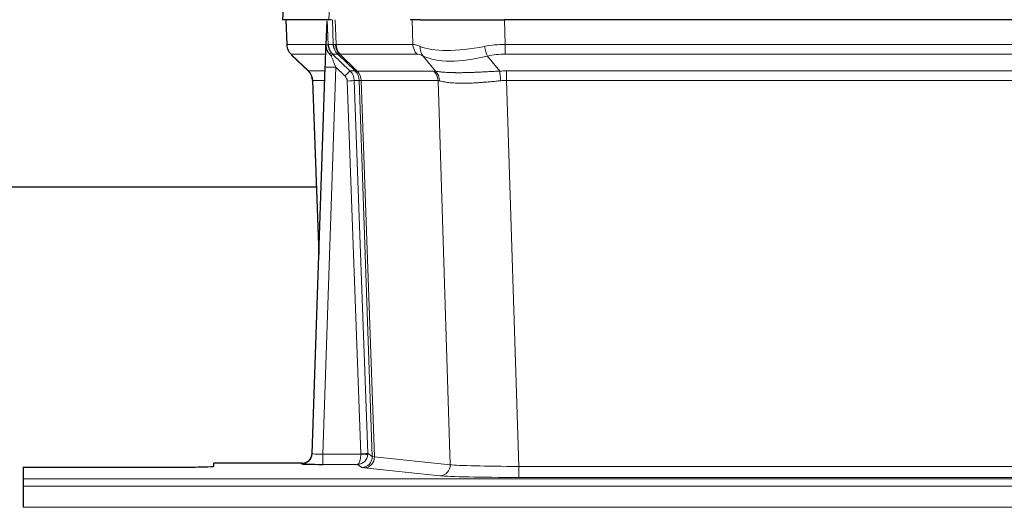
# Model space of a CAD drawing. Header units: inches. Extents: x 0 to 29700, y -16 to 21000.
# Tile 146 of 235: x 6698 to 6977, y 16948 to 17086. Entities that reach past the tile are written whole.
import ezdxf

# ---------------------------------------------------------------- set-up
doc = ezdxf.new("R2010")
doc.units = ezdxf.units.IN
doc.layers.add('1', color=7, linetype='Continuous', true_color=0xffffff)

msp = doc.modelspace()

# ---------------------------------------------------------------- linework, layer by layer
at = {"layer": '1', "color": 2, "linetype": 'Continuous', "lineweight": 25}
for p, q in [((6773.109, 17093.161), (6772.728, 17086.002)), ((6785.863, 17086.002), (6772.745, 17086.002)), ((6773.669, 17086.002), (6773.918, 17078.992)), ((6786.647, 17086.002), (6785.863, 17086.002)), ((6811.797, 17086.002), (6808.902, 17086.002)), ((6811.797, 17086.002), (6835.655, 17086.002)), ((7050.879, 17086.002), (6835.655, 17086.002)), ((6785.283, 17085.571), (6785.056, 17078.841)), ((6785.056, 17078.841), (6785.054, 17078.791)), ((6775.33, 17075.987), (6780.119, 17071.429)), ((6786.915, 17076.27), (6791.842, 17071.52)), ((6781.158, 16963.147), (6784.846, 17072.524)), ((6781.279, 17068.773), (6783.058, 17019.499)), ((6782.354, 17038.623), (6614.115, 17038.623)), ((6781.15, 16963.013), (6781.158, 16963.147)), ((6778.17, 16960.381), (6753.267, 16960.381)), ((6753.267, 16959.563), (6753.267, 16960.381)), ((6699.267, 16959.301), (6699.267, 16956.027)), ((6699.267, 16959.301), (6743.267, 16959.301)), ((6699.267, 16956.027), (6699.267, 16953.958)), ((6699.267, 16953.958), (6699.267, 16947.932))]:
    msp.add_line(p, q, dxfattribs=at)
at = {"layer": '1', "color": 110, "linetype": 'Continuous', "lineweight": 13}
for p, q in [((6773.125, 17093.159), (6772.745, 17086.002)), ((6785.863, 17086.002), (6786.236, 17093.159)), ((6773.686, 17086.002), (6773.933, 17079.008)), ((6787.132, 17079.008), (6786.889, 17086.002)), ((6787.674, 17086.002), (6787.917, 17079.008)), ((6809.664, 17079.008), (6809.473, 17086.002)), ((6835.655, 17086.002), (6835.846, 17079.008)), ((6773.933, 17079.008), (6785.061, 17079.008)), ((6785.67, 17079.008), (6787.132, 17079.008)), ((6787.917, 17079.008), (6809.664, 17079.008)), ((6835.846, 17076.27), (6835.846, 17079.008)), ((6835.846, 17079.008), (7050.688, 17079.008)), ((6784.971, 17076.27), (6775.152, 17076.27)), ((6775.247, 17076.078), (6780.06, 17071.497)), ((6788.35, 17076.27), (6786.915, 17076.27)), ((6793.279, 17071.514), (6788.388, 17076.258)), ((6788.933, 17076.258), (6793.879, 17071.462)), ((6810.847, 17076.27), (6789.1, 17076.27)), ((6816.117, 17071.394), (6812.623, 17075.712)), ((6830.822, 17075.712), (6834.275, 17071.443)), ((7050.688, 17076.27), (6835.846, 17076.27)), ((6787.844, 17072.527), (6784.15, 16962.986)), ((6790.454, 17070.012), (6787.844, 17072.527)), ((6780.073, 17071.52), (6784.812, 17071.52)), ((6791.842, 17071.52), (6793.254, 17071.52)), ((6793.879, 17071.462), (6815.614, 17071.462)), ((6836.188, 17068.782), (6836.188, 17071.52)), ((6836.188, 17071.52), (7050.346, 17071.52)), ((6784.72, 17068.785), (6781.291, 17068.785)), ((6781.291, 17068.785), (6783.064, 17019.672)), ((6794.956, 16963.082), (6791.065, 17068.644)), ((6793.063, 17068.785), (6796.954, 16963.223)), ((6794.472, 17068.785), (6793.063, 17068.785)), ((6798.183, 16962.326), (6794.472, 17068.785)), ((6795.055, 17068.741), (6798.768, 16962.212)), ((6816.796, 17068.741), (6795.061, 17068.741)), ((6820.253, 16959.965), (6816.796, 17068.741)), ((6836.188, 17068.782), (6839.662, 16959.496)), ((7050.346, 17068.782), (6836.188, 17068.782)), ((6784.15, 16962.986), (6794.955, 16962.986)), ((6784.15, 16962.986), (6784.15, 16960.092)), ((6796.954, 16963.223), (6798.183, 16962.326)), ((6778.159, 16960.249), (6778.17, 16960.381)), ((6784.15, 16960.092), (6793.992, 16960.092)), ((6795.186, 16959.22), (6793.992, 16960.092)), ((6798.768, 16962.212), (6820.253, 16959.965)), ((6817.345, 16956.848), (6795.86, 16959.095)), ((6839.662, 16959.496), (6839.662, 16956.392)), ((6839.662, 16959.496), (7046.872, 16959.496)), ((6699.267, 16956.027), (7187.267, 16956.027)), ((7046.872, 16956.392), (6839.662, 16956.392)), ((6699.267, 16953.958), (7187.267, 16953.958)), ((6699.267, 16947.932), (7187.267, 16947.932))]:
    msp.add_line(p, q, dxfattribs=at)
for centre, major_axis, ratio, start_param, end_param in [((6777.929, 17079.148), (0, 4), 0.9993908, 1.6057029, 2.3736478), ((6783.673, 17078.938), (-1.999, -0.077), 0.1036431, 2.3309857, 3.1065184), ((6791.127, 17079.148), (0, 4), 0.9993908, 1.6057029, 2.3736478), ((6814.927, 17056.147), (-27.808, 22.856), 0.0163197, 6.2307106, 6.2626907), ((6791.165, 17079.136), (1.703, 3.619), 0.9971774, 2.0444506, 2.8128075), ((6813.776, 17089.237), (26.658, 10.191), 0.0473724, 3.1922144, 3.3375655), ((6814.926, 17056.148), (-27.661, 22.629), 0.1172123, 6.141519, 6.1734993), ((6791.63, 17079.136), (-0.603, 3.954), 0.9772749, 1.4578558, 2.2262127), ((6791.796, 17079.148), (0, 4), 0.9702957, 1.6057029, 2.3736478), ((6813.543, 17079.148), (0, 4), 0.9702957, 1.6057029, 2.3736478), ((6836.496, 17056.148), (-27.492, 22.639), 0.1155218, 5.9182109, 6.1390417), ((6815.32, 17078.589), (1.736, 3.604), 0.8689501, 2.008197, 2.795133), ((6835.593, 17089.237), (26.677, 8.186), 0.3267204, 3.5164364, 4.4002733), ((6836.496, 17056.148), (-26.983, 1.545), 0.8452785, 4.7847941, 5.0056249), ((6830.822, 17078.589), (-0.881, 3.902), 0.2224052, 1.5615969, 2.3485329), ((6798.967, 17053.27), (-23.826, 22.997), 0.016839, 6.265741, 6.3949638), ((6784.94, 17075.486), (-1.583, -1.222), 0.0276319, 2.3426468, 3.1139303), ((6785.527, 17074.831), (-1.388, -1.44), 0.0242285, 2.3413968, 3.1173399), ((6787.844, 17072.597), (-1.856, 4.567), 0.0053314, 0.7881854, 1.5839148), ((6789.692, 17079.148), (-3.533, 1.889), 0.9978057, 1.1483016, 1.2948019), ((6812.149, 17053.27), (-23.81, 22.996), 0.0168487, 6.233762, 6.2657424), ((6813.776, 17089.237), (25.449, 12.923), 0.0600246, 3.1865743, 3.3319254), ((6812.23, 17053.27), (-23.636, 22.829), 0.1185164, 6.1610867, 6.1930669), ((6833.799, 17053.27), (-23.46, 22.829), 0.1194803, 5.9401815, 6.1610123), ((6835.593, 17089.237), (25.873, 10.634), 0.4068526, 3.4799804, 4.3638173), ((6836.496, 17053.27), (-16.721, 16.271), 0.9721633, 5.498263, 5.7190939), ((6787.844, 17072.423), (2.998, -0.101), 0.0348797, 1.5719726, 3.1427689), ((6804.941, 17047.503), (-24.879, 24.014), 0.016827, 6.2657537, 6.3097783), ((6777.296, 17068.643), (0, -4), 0.9993908, 1.606401, 2.3736478), ((6790.454, 17070.082), (-1.388, -1.44), 0.0242285, 1.5456675, 3.1173399), ((6789.065, 17068.573), (-1.703, 1.052), 0.998638, 3.7311374, 4.4983842), ((6789.065, 17068.643), (-2.83, 2.828), 0.9993905, 3.9625957, 4.7298424), ((6790.477, 17068.643), (0, -4), 0.9993908, 1.606401, 2.3736478), ((6818.091, 17047.503), (-24.848, 24.014), 0.016851, 6.2432974, 6.2657508), ((6790.502, 17068.637), (-1.442, -3.731), 0.998056, 1.9750302, 2.7420583), ((6791.177, 17068.584), (-0.019, -4), 0.9702844, 1.6145674, 2.378208), ((6791.183, 17068.584), (0, -4), 0.9702957, 1.6100662, 2.3736478), ((6812.918, 17068.584), (0, -4), 0.9702957, 1.6100662, 2.3736478), ((6839.679, 17047.353), (-24.592, 23.931), 0.1189226, 6.0865623, 6.1615802), ((6813.421, 17068.517), (-0.926, -3.891), 0.9457602, 1.8333412, 2.5978993), ((6836.978, 17047.52), (-17.528, 16.98), 0.9676454, 5.4983426, 5.5781901), ((6834.275, 17068.566), (0.32, -3.987), 0.0824896, 1.6016287, 2.3703401), ((6791.065, 17068.714), (-1.999, -0.074), 0.0348758, 1.5695108, 3.106687), ((6815.314, 17044.626), (-20.849, 24.157), 0.0182437, 6.2485252, 6.2709785), ((6836.983, 17044.475), (-20.559, 24.143), 0.1188179, 6.1116391, 6.1866571), ((6836.978, 17044.642), (-2.819, 24.028), 0.8253155, 6.1813941, 6.2612416), ((6778.159, 16963.248), (-2.991, 0.235), 0.9996552, 1.6492063, 3.1415821), ((6784.163, 16963.248), (3.005, 0.103), 0.0869619, 3.134501, 4.7052973), ((6793.992, 16963.091), (0.028, 3), 0.3214645, 3.1707908, 4.6805006), ((6793.992, 16963.091), (0.98, 2.84), 0.9849493, 3.4786225, 4.9883323), ((6793.957, 16963.047), (-0.605, 0.798), 0.9977274, 4.0036243, 4.0993898), ((6794.955, 16963.056), (1.997, -0.118), 0.0348391, 4.7144422, 6.2458161), ((6794.956, 16963.152), (1.999, 0.074), 0.0348758, 4.7111034, 6.2482796), ((6793.957, 16963.117), (-0.383, 2.976), 0.9995816, 4.5240463, 4.6198118), ((6795.186, 16962.219), (-1.769, -2.423), 0.9990158, 0.6312732, 2.2367485), ((6795.86, 16962.094), (-0.312, -2.984), 0.969741, 0.1074293, 1.71115), ((6818.185, 16962.24), (-20.016, 0.105), 0.0266879, 0.0359631, 0.2452873), ((6818.185, 16959.241), (-23.014, 0), 0.0261612, 0.0358052, 0.2451294), ((6817.345, 16959.847), (-0.312, -2.984), 0.969741, 0.1074293, 1.71115), ((6839.668, 16959.994), (-20.013, 0.095), 0.0248544, 0.2452138, 1.5705958), ((6839.668, 16956.995), (23.012, 0), 0.0261647, 3.3867297, 4.7121117)]:
    msp.add_ellipse(centre, major_axis=major_axis, ratio=ratio, start_param=start_param, end_param=end_param, dxfattribs=at)
at = {"layer": '1', "color": 2, "linetype": 'Continuous', "lineweight": 25}
for centre, major_axis, ratio, start_param, end_param in [((6784.846, 17072.698), (0.227, 6.726), 0.0008736, 4.686473, 5.8457525), ((6777.283, 17068.62), (3.886, 0.947), 0.998973, 6.0801535, 6.8477658), ((6802.164, 17044.626), (-20.882, 24.158), 0.0154016, 6.2674704, 6.311495), ((6778.17, 16963.385), (0.15, 3), 0.998739, 3.1914798, 4.7286497), ((6784.163, 16960.249), (6.003, 0), 0.0262109, 3.1395311, 4.7103274), ((6743.267, 16959.563), (-10, 0), 0.0261859, 1.5707963, 3.1415927)]:
    msp.add_ellipse(centre, major_axis=major_axis, ratio=ratio, start_param=start_param, end_param=end_param, dxfattribs=at)
msp.add_open_spline([(6785.283, 17085.571), (6785.32, 17085.575), (6785.378, 17085.582), (6785.403, 17085.59), (6785.406, 17085.594)], degree=3, dxfattribs=at)
at = {"layer": '1', "color": 110, "linetype": 'Continuous', "lineweight": 13}
for points, knots in [([(6785.406, 17085.594), (6785.412, 17085.458), (6785.418, 17085.323), (6785.43, 17085.051), (6785.435, 17084.915), (6785.452, 17084.507), (6785.464, 17084.234), (6785.486, 17083.687), (6785.497, 17083.413), (6785.519, 17082.864), (6785.53, 17082.59), (6785.552, 17082.04), (6785.563, 17081.765), (6785.584, 17081.214), (6785.595, 17080.939), (6785.628, 17080.112), (6785.649, 17079.56), (6785.67, 17079.008)], [0, 0, 0, 0, 0.0625, 0.0625, 0.125, 0.125, 0.25, 0.25, 0.375, 0.375, 0.5, 0.5, 0.625, 0.625, 0.75, 0.75, 1, 1, 1, 1]), ([(6816.117, 17071.394), (6816.262, 17071.374), (6816.426, 17071.351), (6816.791, 17071.305), (6816.992, 17071.281), (6817.266, 17071.251), (6817.322, 17071.245), (6817.436, 17071.233), (6817.495, 17071.227), (6817.672, 17071.209), (6817.795, 17071.197), (6818.175, 17071.164), (6818.444, 17071.142), (6819.014, 17071.103), (6819.316, 17071.085), (6819.95, 17071.053), (6820.283, 17071.04), (6820.808, 17071.024), (6820.987, 17071.019), (6821.262, 17071.013), (6821.354, 17071.011), (6821.495, 17071.009), (6821.542, 17071.008), (6821.637, 17071.006), (6822.064, 17071), (6822.505, 17070.998), (6823.312, 17071), (6824.141, 17071.008), (6825.013, 17071.028), (6825.907, 17071.053), (6826.365, 17071.068), (6826.952, 17071.091), (6827.07, 17071.095), (6827.308, 17071.105), (6827.427, 17071.11), (6827.786, 17071.125), (6828.027, 17071.135), (6828.752, 17071.168), (6829.24, 17071.192), (6830.224, 17071.241), (6830.72, 17071.267), (6831.721, 17071.319), (6832.226, 17071.345), (6833.244, 17071.396), (6833.757, 17071.42), (6834.275, 17071.443)], [0, 0, 0, 0, 0.0625, 0.0625, 0.125, 0.125, 0.140625, 0.140625, 0.15625, 0.15625, 0.1875, 0.1875, 0.25, 0.25, 0.3125, 0.3125, 0.375, 0.375, 0.40625, 0.40625, 0.421875, 0.421875, 0.4296875, 0.4296875, 0.4375, 0.5, 0.5, 0.5625, 0.625, 0.625, 0.6875, 0.6875, 0.703125, 0.703125, 0.71875, 0.71875, 0.75, 0.75, 0.8125, 0.8125, 0.875, 0.875, 0.9375, 0.9375, 1, 1, 1, 1]), ([(6795.055, 17068.741), (6794.904, 17068.741), (6794.782, 17068.743), (6794.595, 17068.757), (6794.529, 17068.767), (6794.493, 17068.781)], [0, 0, 0, 0, 0.5, 0.5, 1, 1, 1, 1]), ([(6834.594, 17068.715), (6834.105, 17068.671), (6833.621, 17068.626), (6832.662, 17068.537), (6832.186, 17068.493), (6831.244, 17068.407), (6830.777, 17068.366), (6829.852, 17068.288), (6829.394, 17068.252), (6828.712, 17068.202), (6828.486, 17068.186), (6828.148, 17068.163), (6828.036, 17068.156), (6827.813, 17068.142), (6827.702, 17068.135), (6827.151, 17068.102), (6826.719, 17068.08), (6825.876, 17068.043), (6825.052, 17068.015), (6824.266, 17068.005), (6823.499, 17068.003), (6823.126, 17068.007), (6822.716, 17068.017), (6822.671, 17068.018), (6822.581, 17068.02), (6822.536, 17068.021), (6822.401, 17068.025), (6822.135, 17068.034), (6821.878, 17068.045), (6821.373, 17068.071), (6821.051, 17068.092), (6820.434, 17068.142), (6820.14, 17068.17), (6819.579, 17068.234), (6819.313, 17068.269), (6818.935, 17068.325), (6818.813, 17068.344), (6818.634, 17068.374), (6818.576, 17068.384), (6818.461, 17068.405), (6818.404, 17068.415), (6818.127, 17068.467), (6817.921, 17068.51), (6817.543, 17068.596), (6817.371, 17068.639), (6817.215, 17068.681)], [0, 0, 0, 0, 0.0625, 0.0625, 0.125, 0.125, 0.1875, 0.1875, 0.25, 0.25, 0.28125, 0.28125, 0.296875, 0.296875, 0.3125, 0.3125, 0.375, 0.375, 0.4375, 0.5, 0.5, 0.5625, 0.5625, 0.5703125, 0.5703125, 0.578125, 0.578125, 0.59375, 0.625, 0.625, 0.6875, 0.6875, 0.75, 0.75, 0.8125, 0.8125, 0.84375, 0.84375, 0.859375, 0.859375, 0.875, 0.875, 0.9375, 0.9375, 1, 1, 1, 1])]:
    msp.add_open_spline(points, degree=3, knots=knots, dxfattribs=at)
at = {"layer": '1', "color": 2, "linetype": 'Continuous', "lineweight": 25}
for points, knots in [([(6773.93, 17078.956), (6773.928, 17078.924), (6773.906, 17078.596), (6774.053, 17078.033), (6774.294, 17077.39), (6774.537, 17076.963), (6774.709, 17076.709), (6774.808, 17076.573), (6774.85, 17076.522)], [0, 0, 0, 0, 0.0267984, 0.2769207, 0.4859555, 0.6569382, 0.8419831, 1, 1, 1, 1]), ([(6785.054, 17078.791), (6785.05, 17078.671), (6785.053, 17078.433), (6785.078, 17078.199), (6785.106, 17078.026), (6785.116, 17077.969), (6785.135, 17077.883), (6785.142, 17077.854), (6785.156, 17077.798), (6785.163, 17077.769), (6785.202, 17077.63), (6785.239, 17077.521), (6785.324, 17077.311), (6785.373, 17077.209), (6785.443, 17077.086), (6785.457, 17077.062), (6785.486, 17077.013), (6785.501, 17076.989), (6785.547, 17076.917), (6785.58, 17076.871), (6785.647, 17076.78), (6785.682, 17076.736), (6785.754, 17076.649), (6785.792, 17076.607), (6785.85, 17076.544), (6785.869, 17076.523), (6785.909, 17076.481), (6785.929, 17076.46), (6785.969, 17076.418), (6785.989, 17076.397), (6786.029, 17076.353), (6786.049, 17076.331), (6786.068, 17076.307)], [0, 0, 0, 0, 0.125, 0.25, 0.25, 0.3125, 0.3125, 0.34375, 0.34375, 0.375, 0.375, 0.5, 0.5, 0.625, 0.625, 0.65625, 0.65625, 0.6875, 0.6875, 0.75, 0.75, 0.8125, 0.8125, 0.875, 0.875, 0.90625, 0.90625, 0.9375, 0.9375, 0.96875, 0.96875, 1, 1, 1, 1]), ([(6785.67, 17079.008), (6785.672, 17078.954), (6785.676, 17078.9), (6785.685, 17078.793), (6785.69, 17078.741), (6785.71, 17078.584), (6785.727, 17078.482), (6785.768, 17078.282), (6785.792, 17078.184), (6785.849, 17077.989), (6785.88, 17077.893), (6785.934, 17077.75), (6785.952, 17077.702), (6785.992, 17077.608), (6786.012, 17077.56), (6786.077, 17077.421), (6786.123, 17077.329), (6786.224, 17077.147), (6786.278, 17077.058), (6786.394, 17076.881), (6786.456, 17076.793), (6786.524, 17076.707)], [0, 0, 0, 0, 0.0625, 0.0625, 0.125, 0.125, 0.25, 0.25, 0.375, 0.375, 0.5, 0.5, 0.5625, 0.5625, 0.625, 0.625, 0.75, 0.75, 0.875, 0.875, 1, 1, 1, 1]), ([(6786.068, 17076.307), (6786.139, 17076.22), (6786.212, 17076.135), (6786.324, 17076.011), (6786.362, 17075.97), (6786.44, 17075.89), (6786.479, 17075.85), (6786.519, 17075.81)], [0, 0, 0, 0, 0.5, 0.5, 0.75, 0.75, 1, 1, 1, 1])]:
    msp.add_open_spline(points, degree=3, knots=knots, dxfattribs=at)
at = {"layer": '1', "color": 110, "linetype": 'Continuous', "lineweight": 13}
msp.add_open_spline([(6793.279, 17071.514), (6793.314, 17071.503), (6793.449, 17071.482), (6793.711, 17071.468), (6793.874, 17071.462)], degree=3, dxfattribs=at)
for points, weights in [([(6793.874, 17071.462), (6793.877, 17071.462), (6793.879, 17071.462)], [0.499999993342, 0.500000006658, 0.499999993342]), ([(6795.061, 17068.741), (6795.058, 17068.741), (6795.055, 17068.741)], [0.500000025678, 0.499999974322, 0.500000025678])]:
    msp.add_rational_spline(points, weights, degree=2, dxfattribs=at)

doc.saveas('drawing.dxf')
